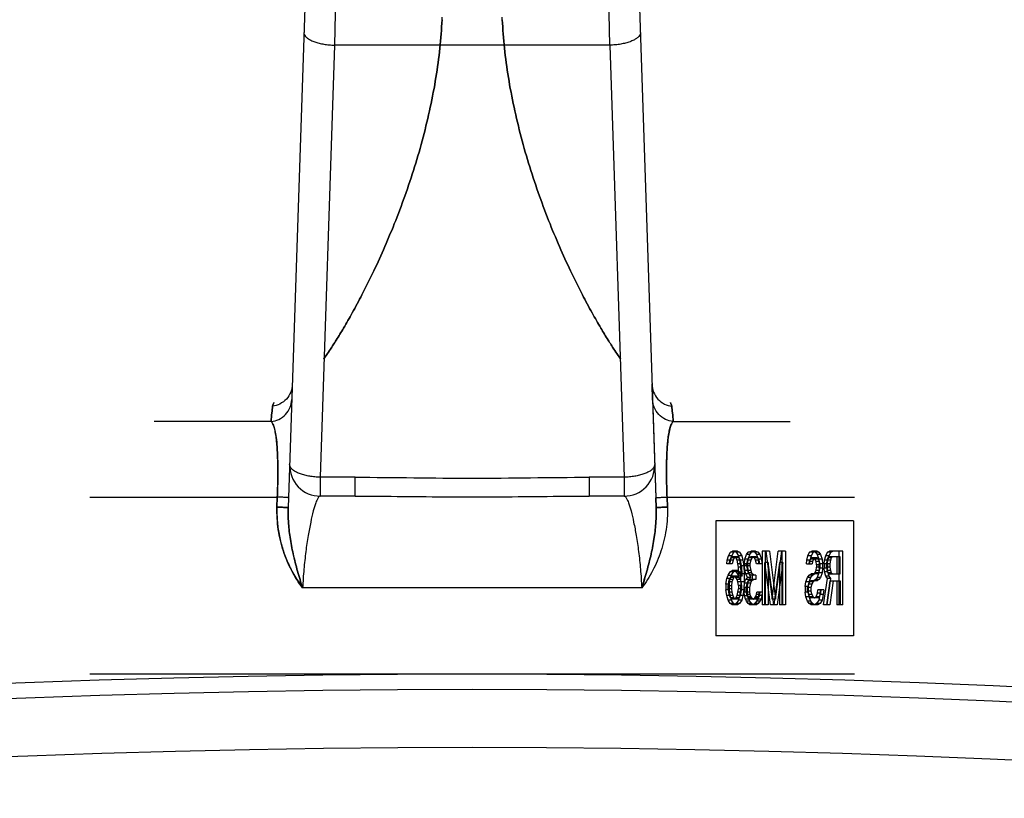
# Model space of a CAD drawing. Header units: millimetres. Extents: x 0 to 420, y 0 to 297.
# Tile 24 of 30: x 353.62 to 356.45, y 264.58 to 266.81. Entities that reach past the tile are written whole.
import ezdxf

# ---------------------------------------------------------------- set-up
doc = ezdxf.new("R2010")
doc.units = ezdxf.units.MM
doc.header["$LTSCALE"] = 23.1
doc.layers.get('0').update_dxf_attribs({"linetype": 'CONTINUOUS'})
doc.layers.add('001-M31079-X02', color=7, linetype='CONTINUOUS')
doc.layers.add('SURFACES', color=7, linetype='CONTINUOUS')

msp = doc.modelspace()

# ---------------------------------------------------------------- linework, layer by layer
at = {"color": 7, "linetype": 'Continuous'}
msp.add_circle((354.9241, 231.6692), 33.264, dxfattribs=at)
at = {"layer": '001-M31079-X02', "color": 7, "linetype": 'Continuous'}
for p, q in [((355.3455, 268.6746), (355.4532, 265.411)), ((355.443, 265.7222), (355.4415, 265.7657)), ((355.443, 265.7222), (355.4523, 265.4397)), ((355.4523, 265.4397), (355.4532, 265.411)), ((355.4532, 265.411), (355.4523, 265.4397)), ((355.4523, 265.4397), (355.4532, 265.4108))]:
    msp.add_line(p, q, dxfattribs=at)
at = {"layer": '001-M31079-X02', "color": 9, "linetype": 'Continuous'}
for p, q in [((354.5024, 268.6646), (354.395, 265.411)), ((354.5314, 266.9094), (354.5281, 266.741)), ((355.3202, 266.741), (355.3168, 266.9094)), ((354.5281, 266.741), (354.4871, 265.4988)), ((355.3202, 266.741), (354.5281, 266.741)), ((355.3202, 266.741), (355.3612, 265.4988)), ((354.407, 265.7657), (354.4067, 265.7657)), ((354.408, 265.7653), (354.4078, 265.7654)), ((355.4405, 265.7654), (355.4409, 265.7654)), ((355.4413, 265.7655), (355.4415, 265.7657)), ((354.3459, 265.6592), (354.0097, 265.6592)), ((355.5024, 265.6592), (355.8385, 265.6592)), ((354.4871, 265.4988), (354.4871, 265.4445)), ((354.5879, 265.4988), (354.4871, 265.4988)), ((354.5879, 265.4445), (354.5879, 265.4988)), ((355.2603, 265.4988), (355.2603, 265.4445)), ((355.3612, 265.4988), (355.2603, 265.4988)), ((355.3612, 265.4988), (355.3612, 265.4445)), ((353.8241, 265.4419), (354.3636, 265.4419)), ((354.5879, 265.4445), (354.4871, 265.4445)), ((355.3612, 265.4445), (355.2603, 265.4445)), ((355.4846, 265.4419), (356.0241, 265.4419)), ((355.4118, 265.1805), (354.4364, 265.1805))]:
    msp.add_line(p, q, dxfattribs=at)
at = {"layer": '001-M31079-X02', "color": 6, "linetype": 'Continuous'}
for p, q in [((354.8374, 266.8143), (354.8377, 266.8216)), ((355.0108, 266.8143), (355.0105, 266.8216)), ((354.3627, 265.4131), (354.3636, 265.4419)), ((354.3636, 265.4419), (354.3627, 265.4131)), ((355.4855, 265.4131), (355.4846, 265.4419)), ((355.4846, 265.4419), (355.4855, 265.4131)), ((355.6251, 265.3732), (355.6251, 265.0432)), ((356.0206, 265.3732), (355.6251, 265.3732)), ((356.0206, 265.3732), (356.0206, 265.0432)), ((355.6613, 265.2732), (355.6672, 265.283)), ((355.6672, 265.283), (355.6731, 265.2863)), ((355.6769, 265.283), (355.6672, 265.283)), ((355.671, 265.2732), (355.6769, 265.283)), ((355.6876, 265.2863), (355.6731, 265.2863)), ((355.6769, 265.283), (355.6829, 265.2863)), ((355.6779, 265.2863), (355.6838, 265.283)), ((355.6838, 265.283), (355.6897, 265.2732)), ((355.6935, 265.283), (355.6838, 265.283)), ((355.6876, 265.2863), (355.6935, 265.283)), ((355.6935, 265.283), (355.6995, 265.2732)), ((355.7087, 265.2634), (355.7134, 265.2765)), ((355.7134, 265.2765), (355.7181, 265.283)), ((355.7232, 265.2765), (355.7134, 265.2765)), ((355.7181, 265.283), (355.7264, 265.2863)), ((355.7279, 265.283), (355.7181, 265.283)), ((355.7184, 265.2634), (355.7232, 265.2765)), ((355.7232, 265.2765), (355.7279, 265.283)), ((355.7386, 265.2863), (355.7264, 265.2863)), ((355.7279, 265.283), (355.7362, 265.2863)), ((355.7288, 265.2863), (355.7371, 265.283)), ((355.7371, 265.283), (355.7418, 265.2765)), ((355.7469, 265.283), (355.7371, 265.283)), ((355.7386, 265.2863), (355.7469, 265.283)), ((355.7418, 265.2765), (355.7466, 265.2634)), ((355.7516, 265.2765), (355.7418, 265.2765)), ((355.7469, 265.283), (355.7516, 265.2765)), ((355.7516, 265.2765), (355.7563, 265.2634)), ((355.7584, 265.2863), (355.7584, 265.1323)), ((355.7789, 265.2863), (355.7584, 265.2863)), ((355.7682, 265.1323), (355.7682, 265.2863)), ((355.7691, 265.2863), (355.7869, 265.1487)), ((355.7789, 265.2863), (355.7966, 265.1487)), ((355.7869, 265.1487), (355.8047, 265.2863)), ((355.7966, 265.1487), (355.8144, 265.2863)), ((355.8251, 265.2863), (355.8047, 265.2863)), ((355.8153, 265.1323), (355.8153, 265.2863)), ((355.8251, 265.2863), (355.8251, 265.1323)), ((355.89, 265.2732), (355.8947, 265.283)), ((355.8947, 265.283), (355.9007, 265.2863)), ((355.9045, 265.283), (355.8947, 265.283)), ((355.8998, 265.2732), (355.9045, 265.283)), ((355.9163, 265.2863), (355.9007, 265.2863)), ((355.9045, 265.283), (355.9104, 265.2863)), ((355.9066, 265.2863), (355.9113, 265.283)), ((355.9113, 265.283), (355.9161, 265.2765)), ((355.9211, 265.283), (355.9113, 265.283)), ((355.9161, 265.2765), (355.9208, 265.2634)), ((355.9258, 265.2765), (355.9161, 265.2765)), ((355.9163, 265.2863), (355.9211, 265.283)), ((355.9211, 265.283), (355.9258, 265.2765)), ((355.9258, 265.2765), (355.9306, 265.2634)), ((355.941, 265.2732), (355.9457, 265.283)), ((355.9457, 265.283), (355.9516, 265.2863)), ((355.9555, 265.283), (355.9457, 265.283)), ((355.9507, 265.2732), (355.9555, 265.283)), ((355.9898, 265.2863), (355.9516, 265.2863)), ((355.9555, 265.283), (355.9614, 265.2863)), ((355.9801, 265.1323), (355.9801, 265.2863)), ((355.9898, 265.1323), (355.9898, 265.2863)), ((355.6565, 265.2502), (355.6577, 265.2601)), ((355.6722, 265.2502), (355.6565, 265.2502)), ((355.6577, 265.2601), (355.6613, 265.2732)), ((355.6746, 265.2601), (355.6577, 265.2601)), ((355.671, 265.2732), (355.6613, 265.2732)), ((355.6648, 265.2601), (355.6624, 265.2502)), ((355.6684, 265.2666), (355.6648, 265.2601)), ((355.6663, 265.2502), (355.6675, 265.2601)), ((355.6675, 265.2601), (355.671, 265.2732)), ((355.6719, 265.2699), (355.6684, 265.2666)), ((355.6781, 265.2666), (355.6684, 265.2666)), ((355.6888, 265.2699), (355.6719, 265.2699)), ((355.6746, 265.2601), (355.6722, 265.2502)), ((355.6781, 265.2666), (355.6746, 265.2601)), ((355.6817, 265.2699), (355.6781, 265.2666)), ((355.6826, 265.2666), (355.679, 265.2699)), ((355.6861, 265.2601), (355.6826, 265.2666)), ((355.6923, 265.2666), (355.6826, 265.2666)), ((355.6885, 265.2502), (355.6861, 265.2601)), ((355.703, 265.2601), (355.6861, 265.2601)), ((355.6897, 265.2404), (355.6885, 265.2502)), ((355.6983, 265.2502), (355.6885, 265.2502)), ((355.6923, 265.2666), (355.6888, 265.2699)), ((355.6897, 265.2732), (355.6933, 265.2601)), ((355.6995, 265.2732), (355.6897, 265.2732)), ((355.6959, 265.2601), (355.6923, 265.2666)), ((355.6933, 265.2601), (355.6956, 265.2437)), ((355.6983, 265.2502), (355.6959, 265.2601)), ((355.6995, 265.2404), (355.6983, 265.2502)), ((355.6995, 265.2732), (355.703, 265.2601)), ((355.703, 265.2601), (355.7054, 265.2437)), ((355.7075, 265.2502), (355.7087, 265.2634)), ((355.7075, 265.2502), (355.7075, 265.2437)), ((355.7232, 265.2502), (355.7075, 265.2502)), ((355.7184, 265.2634), (355.7087, 265.2634)), ((355.7158, 265.2601), (355.7134, 265.2502)), ((355.7134, 265.2437), (355.7134, 265.2502)), ((355.7193, 265.2666), (355.7158, 265.2601)), ((355.7255, 265.2601), (355.7158, 265.2601)), ((355.7172, 265.2502), (355.7184, 265.2634)), ((355.7172, 265.2437), (355.7172, 265.2502)), ((355.7253, 265.2699), (355.7193, 265.2666)), ((355.7291, 265.2666), (355.7193, 265.2666)), ((355.7255, 265.2601), (355.7232, 265.2502)), ((355.7232, 265.2502), (355.7232, 265.2437)), ((355.7398, 265.2699), (355.7253, 265.2699)), ((355.7291, 265.2666), (355.7255, 265.2601)), ((355.735, 265.2699), (355.7291, 265.2666)), ((355.7359, 265.2666), (355.73, 265.2699)), ((355.7395, 265.2601), (355.7359, 265.2666)), ((355.7457, 265.2666), (355.7359, 265.2666)), ((355.7418, 265.2502), (355.7395, 265.2601)), ((355.7492, 265.2601), (355.7395, 265.2601)), ((355.7457, 265.2666), (355.7398, 265.2699)), ((355.7575, 265.2502), (355.7418, 265.2502)), ((355.7492, 265.2601), (355.7457, 265.2666)), ((355.7466, 265.2634), (355.7478, 265.2502)), ((355.7563, 265.2634), (355.7466, 265.2634)), ((355.7516, 265.2502), (355.7492, 265.2601)), ((355.7563, 265.2634), (355.7575, 265.2502)), ((355.7656, 265.1323), (355.7656, 265.2535)), ((355.7821, 265.1323), (355.7656, 265.2535)), ((355.7753, 265.2535), (355.7656, 265.2535)), ((355.7753, 265.2535), (355.7753, 265.1323)), ((355.7919, 265.1323), (355.7753, 265.2535)), ((355.8082, 265.2535), (355.7916, 265.1323)), ((355.818, 265.2535), (355.8014, 265.1323)), ((355.8082, 265.2535), (355.8082, 265.1323)), ((355.818, 265.2535), (355.8082, 265.2535)), ((355.818, 265.1323), (355.818, 265.2535)), ((355.8853, 265.2502), (355.8864, 265.2601)), ((355.8853, 265.2502), (355.9021, 265.2502)), ((355.8864, 265.2601), (355.89, 265.2732)), ((355.8962, 265.2601), (355.8864, 265.2601)), ((355.8998, 265.2732), (355.89, 265.2732)), ((355.8935, 265.2568), (355.8924, 265.2502)), ((355.8959, 265.2634), (355.8935, 265.2568)), ((355.9033, 265.2568), (355.8935, 265.2568)), ((355.895, 265.2502), (355.8962, 265.2601)), ((355.8995, 265.2666), (355.8959, 265.2634)), ((355.9057, 265.2634), (355.8959, 265.2634)), ((355.8962, 265.2601), (355.8998, 265.2732)), ((355.9163, 265.2666), (355.8995, 265.2666)), ((355.9033, 265.2568), (355.9021, 265.2502)), ((355.9057, 265.2634), (355.9033, 265.2568)), ((355.9092, 265.2666), (355.9057, 265.2634)), ((355.9101, 265.2634), (355.9066, 265.2666)), ((355.9137, 265.2568), (355.9101, 265.2634)), ((355.9199, 265.2634), (355.9101, 265.2634)), ((355.9149, 265.247), (355.9137, 265.2568)), ((355.9235, 265.2568), (355.9137, 265.2568)), ((355.9149, 265.247), (355.9149, 265.2404)), ((355.9246, 265.247), (355.9149, 265.247)), ((355.9199, 265.2634), (355.9163, 265.2666)), ((355.9235, 265.2568), (355.9199, 265.2634)), ((355.9208, 265.2634), (355.922, 265.2502)), ((355.9306, 265.2634), (355.9208, 265.2634)), ((355.922, 265.2371), (355.922, 265.2502)), ((355.9318, 265.2502), (355.922, 265.2502)), ((355.9246, 265.247), (355.9235, 265.2568)), ((355.9246, 265.2404), (355.9246, 265.247)), ((355.9306, 265.2634), (355.9318, 265.2502)), ((355.9318, 265.2502), (355.9318, 265.2371)), ((355.9362, 265.2502), (355.9374, 265.2601)), ((355.9362, 265.2502), (355.9362, 265.2371)), ((355.9531, 265.2502), (355.9362, 265.2502)), ((355.9374, 265.2601), (355.941, 265.2732)), ((355.9543, 265.2601), (355.9374, 265.2601)), ((355.9507, 265.2732), (355.941, 265.2732)), ((355.9445, 265.2601), (355.9433, 265.2502)), ((355.9433, 265.2404), (355.9433, 265.2502)), ((355.9469, 265.2666), (355.9445, 265.2601)), ((355.946, 265.2502), (355.9472, 265.2601)), ((355.946, 265.2502), (355.946, 265.2371)), ((355.9504, 265.2699), (355.9469, 265.2666)), ((355.9566, 265.2666), (355.9469, 265.2666)), ((355.9472, 265.2601), (355.9507, 265.2732)), ((355.9827, 265.2699), (355.9504, 265.2699)), ((355.9543, 265.2601), (355.9531, 265.2502)), ((355.9531, 265.2502), (355.9531, 265.2404)), ((355.9566, 265.2666), (355.9543, 265.2601)), ((355.9602, 265.2699), (355.9566, 265.2666)), ((355.973, 265.2699), (355.973, 265.2208)), ((355.9827, 265.2208), (355.9827, 265.2699)), ((355.6601, 265.2175), (355.666, 265.2273)), ((355.666, 265.2273), (355.6719, 265.2306)), ((355.6758, 265.2273), (355.666, 265.2273)), ((355.6698, 265.2175), (355.6758, 265.2273)), ((355.6876, 265.2306), (355.6719, 265.2306)), ((355.6758, 265.2273), (355.6817, 265.2306)), ((355.6779, 265.2306), (355.6838, 265.2273)), ((355.6838, 265.2273), (355.6909, 265.2142)), ((355.6935, 265.2273), (355.6838, 265.2273)), ((355.6876, 265.2306), (355.6935, 265.2273)), ((355.6909, 265.2208), (355.6897, 265.2404)), ((355.6995, 265.2404), (355.6897, 265.2404)), ((355.6909, 265.2208), (355.6909, 265.2142)), ((355.7066, 265.2208), (355.6909, 265.2208)), ((355.6935, 265.2273), (355.7006, 265.2142)), ((355.6956, 265.2437), (355.6968, 265.2208)), ((355.7054, 265.2437), (355.6956, 265.2437)), ((355.6968, 265.1978), (355.6968, 265.2208)), ((355.7006, 265.2208), (355.6995, 265.2404)), ((355.7006, 265.2142), (355.7006, 265.2208)), ((355.7054, 265.2437), (355.7066, 265.2208)), ((355.7066, 265.2208), (355.7066, 265.1978)), ((355.7087, 265.2306), (355.7075, 265.2437)), ((355.7232, 265.2437), (355.7075, 265.2437)), ((355.711, 265.2208), (355.7087, 265.2306)), ((355.7255, 265.2306), (355.7087, 265.2306)), ((355.7158, 265.2109), (355.711, 265.2208)), ((355.7208, 265.2208), (355.711, 265.2208)), ((355.7134, 265.2437), (355.7158, 265.2306)), ((355.7158, 265.2306), (355.7181, 265.224)), ((355.7184, 265.2306), (355.7172, 265.2437)), ((355.7181, 265.224), (355.7253, 265.2175)), ((355.7279, 265.224), (355.7181, 265.224)), ((355.7208, 265.2208), (355.7184, 265.2306)), ((355.7255, 265.2109), (355.7208, 265.2208)), ((355.7232, 265.2437), (355.7255, 265.2306)), ((355.7255, 265.2306), (355.7279, 265.224)), ((355.7279, 265.224), (355.735, 265.2175)), ((355.8935, 265.2175), (355.8995, 265.2208)), ((355.9163, 265.2208), (355.8995, 265.2208)), ((355.9033, 265.2175), (355.9092, 265.2208)), ((355.9066, 265.2208), (355.9101, 265.224)), ((355.9101, 265.224), (355.9137, 265.2306)), ((355.9199, 265.224), (355.9101, 265.224)), ((355.9137, 265.2306), (355.9149, 265.2404)), ((355.9235, 265.2306), (355.9137, 265.2306)), ((355.9246, 265.2404), (355.9149, 265.2404)), ((355.9208, 265.224), (355.9161, 265.2109)), ((355.9163, 265.2208), (355.9199, 265.224)), ((355.9199, 265.224), (355.9235, 265.2306)), ((355.922, 265.2371), (355.9208, 265.224)), ((355.9306, 265.224), (355.9208, 265.224)), ((355.9318, 265.2371), (355.922, 265.2371)), ((355.9235, 265.2306), (355.9246, 265.2404)), ((355.9306, 265.224), (355.9258, 265.2109)), ((355.9318, 265.2371), (355.9306, 265.224)), ((355.9374, 265.2273), (355.9362, 265.2371)), ((355.946, 265.2371), (355.9362, 265.2371)), ((355.941, 265.2142), (355.9374, 265.2273)), ((355.9472, 265.2273), (355.9374, 265.2273)), ((355.9433, 265.2404), (355.9445, 265.2306)), ((355.9531, 265.2404), (355.9433, 265.2404)), ((355.9445, 265.2306), (355.9469, 265.224)), ((355.9543, 265.2306), (355.9445, 265.2306)), ((355.9472, 265.2273), (355.946, 265.2371)), ((355.9469, 265.224), (355.9504, 265.2208)), ((355.9566, 265.224), (355.9469, 265.224)), ((355.9507, 265.2142), (355.9472, 265.2273)), ((355.9504, 265.2208), (355.9827, 265.2208)), ((355.9531, 265.2404), (355.9543, 265.2306)), ((355.9543, 265.2306), (355.9566, 265.224)), ((355.9566, 265.224), (355.9602, 265.2208)), ((355.6541, 265.1913), (355.6565, 265.2077)), ((355.6541, 265.1913), (355.6541, 265.1749)), ((355.6639, 265.1913), (355.6541, 265.1913)), ((355.6565, 265.2077), (355.6601, 265.2175)), ((355.6663, 265.2077), (355.6565, 265.2077)), ((355.6601, 265.2175), (355.6698, 265.2175)), ((355.6613, 265.1978), (355.6601, 265.188)), ((355.6636, 265.2044), (355.6613, 265.1978)), ((355.671, 265.1978), (355.6613, 265.1978)), ((355.6672, 265.2109), (355.6636, 265.2044)), ((355.6734, 265.2044), (355.6636, 265.2044)), ((355.6639, 265.1913), (355.6663, 265.2077)), ((355.6639, 265.1749), (355.6639, 265.1913)), ((355.6663, 265.2077), (355.6698, 265.2175)), ((355.6707, 265.2142), (355.6672, 265.2109)), ((355.6769, 265.2109), (355.6672, 265.2109)), ((355.671, 265.1978), (355.6698, 265.188)), ((355.6888, 265.2142), (355.6707, 265.2142)), ((355.6734, 265.2044), (355.671, 265.1978)), ((355.6769, 265.2109), (355.6734, 265.2044)), ((355.6805, 265.2142), (355.6769, 265.2109)), ((355.6826, 265.2109), (355.679, 265.2142)), ((355.6861, 265.2044), (355.6826, 265.2109)), ((355.6923, 265.2109), (355.6826, 265.2109)), ((355.6885, 265.1978), (355.6861, 265.2044)), ((355.6959, 265.2044), (355.6861, 265.2044)), ((355.6897, 265.188), (355.6885, 265.1978)), ((355.7066, 265.1978), (355.6885, 265.1978)), ((355.6923, 265.2109), (355.6888, 265.2142)), ((355.7006, 265.2142), (355.6909, 265.2142)), ((355.6959, 265.2044), (355.6923, 265.2109)), ((355.6968, 265.1978), (355.6956, 265.1749)), ((355.6983, 265.1978), (355.6959, 265.2044)), ((355.6995, 265.188), (355.6983, 265.1978)), ((355.7066, 265.1978), (355.7054, 265.1749)), ((355.7063, 265.1814), (355.7075, 265.1945)), ((355.7075, 265.1945), (355.7099, 265.2044)), ((355.7243, 265.1945), (355.7075, 265.1945)), ((355.7099, 265.2044), (355.7158, 265.2109)), ((355.7196, 265.2044), (355.7099, 265.2044)), ((355.7146, 265.1945), (355.7122, 265.1814)), ((355.7181, 265.2011), (355.7146, 265.1945)), ((355.7255, 265.2109), (355.7158, 265.2109)), ((355.7161, 265.1814), (355.7172, 265.1945)), ((355.7172, 265.1945), (355.7196, 265.2044)), ((355.7253, 265.2044), (355.7181, 265.2011)), ((355.7279, 265.2011), (355.7181, 265.2011)), ((355.7196, 265.2044), (355.7255, 265.2109)), ((355.7243, 265.1945), (355.722, 265.1814)), ((355.7279, 265.2011), (355.7243, 265.1945)), ((355.7398, 265.2175), (355.7253, 265.2175)), ((355.7398, 265.2044), (355.7253, 265.2044)), ((355.735, 265.2044), (355.7279, 265.2011)), ((355.73, 265.2044), (355.73, 265.2175)), ((355.7398, 265.2175), (355.7398, 265.2044)), ((355.8817, 265.1847), (355.8841, 265.1978)), ((355.8841, 265.1978), (355.8888, 265.2109)), ((355.8938, 265.1978), (355.8841, 265.1978)), ((355.8888, 265.2109), (355.8935, 265.2175)), ((355.8986, 265.2109), (355.8888, 265.2109)), ((355.8912, 265.1913), (355.8888, 265.1814)), ((355.8947, 265.1978), (355.8912, 265.1913)), ((355.9009, 265.1913), (355.8912, 265.1913)), ((355.8915, 265.1847), (355.8938, 265.1978)), ((355.9033, 265.2175), (355.8935, 265.2175)), ((355.8938, 265.1978), (355.8986, 265.2109)), ((355.8995, 265.2011), (355.8947, 265.1978)), ((355.9045, 265.1978), (355.8947, 265.1978)), ((355.8986, 265.2109), (355.9033, 265.2175)), ((355.9009, 265.1913), (355.8986, 265.1814)), ((355.9163, 265.2011), (355.8995, 265.2011)), ((355.9045, 265.1978), (355.9009, 265.1913)), ((355.9092, 265.2011), (355.9045, 265.1978)), ((355.9113, 265.2044), (355.9066, 265.2011)), ((355.9161, 265.2109), (355.9113, 265.2044)), ((355.9211, 265.2044), (355.9113, 265.2044)), ((355.9258, 265.2109), (355.9161, 265.2109)), ((355.9211, 265.2044), (355.9163, 265.2011)), ((355.9258, 265.2109), (355.9211, 265.2044)), ((355.935, 265.1323), (355.9457, 265.2077)), ((355.9457, 265.2077), (355.941, 265.2142)), ((355.9507, 265.2142), (355.941, 265.2142)), ((355.9528, 265.2011), (355.9433, 265.1323)), ((355.9448, 265.1323), (355.9555, 265.2077)), ((355.9555, 265.2077), (355.9457, 265.2077)), ((355.9555, 265.2077), (355.9507, 265.2142)), ((355.9528, 265.2011), (355.9827, 265.2011)), ((355.9626, 265.2011), (355.9531, 265.1323)), ((355.973, 265.2011), (355.973, 265.1323)), ((355.9827, 265.2011), (355.9827, 265.1323)), ((355.6565, 265.1585), (355.6541, 265.1749)), ((355.6639, 265.1749), (355.6541, 265.1749)), ((355.6601, 265.1782), (355.6601, 265.188)), ((355.6601, 265.188), (355.6698, 265.188)), ((355.6601, 265.1782), (355.6613, 265.1683)), ((355.6698, 265.1782), (355.6601, 265.1782)), ((355.6613, 265.1683), (355.6636, 265.1585)), ((355.671, 265.1683), (355.6613, 265.1683)), ((355.6663, 265.1585), (355.6639, 265.1749)), ((355.6698, 265.188), (355.6698, 265.1782)), ((355.6698, 265.1782), (355.671, 265.1683)), ((355.671, 265.1683), (355.6734, 265.1585)), ((355.6861, 265.1585), (355.6885, 265.1683)), ((355.6885, 265.1683), (355.6897, 265.1782)), ((355.6983, 265.1683), (355.6885, 265.1683)), ((355.6897, 265.188), (355.6897, 265.1782)), ((355.6995, 265.188), (355.6897, 265.188)), ((355.6995, 265.1782), (355.6897, 265.1782)), ((355.6956, 265.1749), (355.6933, 265.1585)), ((355.7054, 265.1749), (355.6956, 265.1749)), ((355.6959, 265.1585), (355.6983, 265.1683)), ((355.6983, 265.1683), (355.6995, 265.1782)), ((355.6995, 265.1782), (355.6995, 265.188)), ((355.7054, 265.1749), (355.703, 265.1585)), ((355.7063, 265.1814), (355.7063, 265.1683)), ((355.722, 265.1814), (355.7063, 265.1814)), ((355.7075, 265.1585), (355.7063, 265.1683)), ((355.722, 265.1683), (355.7063, 265.1683)), ((355.7122, 265.1683), (355.7122, 265.1814)), ((355.7122, 265.1683), (355.7134, 265.1618)), ((355.7161, 265.1683), (355.7161, 265.1814)), ((355.7172, 265.1585), (355.7161, 265.1683)), ((355.722, 265.1814), (355.722, 265.1683)), ((355.722, 265.1683), (355.7232, 265.1618)), ((355.7418, 265.1618), (355.743, 265.1683)), ((355.7587, 265.1683), (355.743, 265.1683)), ((355.749, 265.1683), (355.7478, 265.1585)), ((355.7516, 265.1618), (355.7528, 265.1683)), ((355.7587, 265.1683), (355.7575, 265.1585)), ((355.8817, 265.1847), (355.8817, 265.1683)), ((355.8915, 265.1847), (355.8817, 265.1847)), ((355.8841, 265.1552), (355.8817, 265.1683)), ((355.8915, 265.1683), (355.8817, 265.1683)), ((355.8888, 265.1716), (355.8888, 265.1814)), ((355.8986, 265.1814), (355.8888, 265.1814)), ((355.8888, 265.1716), (355.8912, 265.1618)), ((355.8986, 265.1716), (355.8888, 265.1716)), ((355.8915, 265.1683), (355.8915, 265.1847)), ((355.8938, 265.1552), (355.8915, 265.1683)), ((355.8986, 265.1814), (355.8986, 265.1716)), ((355.8986, 265.1716), (355.9009, 265.1618)), ((355.9137, 265.1552), (355.9173, 265.1651)), ((355.9173, 265.1651), (355.9184, 265.1749)), ((355.927, 265.1651), (355.9173, 265.1651)), ((355.9353, 265.1749), (355.9184, 265.1749)), ((355.9235, 265.1552), (355.927, 265.1651)), ((355.9255, 265.1749), (355.9244, 265.1618)), ((355.927, 265.1651), (355.9282, 265.1749)), ((355.9353, 265.1749), (355.9341, 265.1618)), ((355.6601, 265.1454), (355.6565, 265.1585)), ((355.6734, 265.1585), (355.6565, 265.1585)), ((355.666, 265.1356), (355.6601, 265.1454)), ((355.6698, 265.1454), (355.6601, 265.1454)), ((355.6636, 265.1585), (355.6672, 265.152)), ((355.6719, 265.1323), (355.666, 265.1356)), ((355.6758, 265.1356), (355.666, 265.1356)), ((355.6698, 265.1454), (355.6663, 265.1585)), ((355.6672, 265.152), (355.6707, 265.1487)), ((355.6769, 265.152), (355.6672, 265.152)), ((355.6758, 265.1356), (355.6698, 265.1454)), ((355.6888, 265.1487), (355.6707, 265.1487)), ((355.6734, 265.1585), (355.6769, 265.152)), ((355.6817, 265.1323), (355.6758, 265.1356)), ((355.6769, 265.152), (355.6805, 265.1487)), ((355.6838, 265.1356), (355.6779, 265.1323)), ((355.679, 265.1487), (355.6826, 265.152)), ((355.6826, 265.152), (355.6861, 265.1585)), ((355.6923, 265.152), (355.6826, 265.152)), ((355.6897, 265.1454), (355.6838, 265.1356)), ((355.6935, 265.1356), (355.6838, 265.1356)), ((355.703, 265.1585), (355.6861, 265.1585)), ((355.6935, 265.1356), (355.6876, 265.1323)), ((355.6888, 265.1487), (355.6923, 265.152)), ((355.6933, 265.1585), (355.6897, 265.1454)), ((355.6995, 265.1454), (355.6897, 265.1454)), ((355.6923, 265.152), (355.6959, 265.1585)), ((355.6995, 265.1454), (355.6935, 265.1356)), ((355.703, 265.1585), (355.6995, 265.1454)), ((355.7099, 265.1487), (355.7075, 265.1585)), ((355.7075, 265.1585), (355.7172, 265.1585)), ((355.7134, 265.1421), (355.7099, 265.1487)), ((355.7196, 265.1487), (355.7099, 265.1487)), ((355.7134, 265.1618), (355.7158, 265.1552)), ((355.7232, 265.1618), (355.7134, 265.1618)), ((355.7181, 265.1356), (355.7134, 265.1421)), ((355.7232, 265.1421), (355.7134, 265.1421)), ((355.7158, 265.1552), (355.7181, 265.152)), ((355.7255, 265.1552), (355.7158, 265.1552)), ((355.7196, 265.1487), (355.7172, 265.1585)), ((355.7181, 265.152), (355.7241, 265.1487)), ((355.7279, 265.152), (355.7181, 265.152)), ((355.7229, 265.1323), (355.7181, 265.1356)), ((355.7279, 265.1356), (355.7181, 265.1356)), ((355.7232, 265.1421), (355.7196, 265.1487)), ((355.7232, 265.1618), (355.7255, 265.1552)), ((355.7279, 265.1356), (355.7232, 265.1421)), ((355.7409, 265.1487), (355.7241, 265.1487)), ((355.7255, 265.1552), (355.7279, 265.152)), ((355.7279, 265.152), (355.7338, 265.1487)), ((355.7326, 265.1323), (355.7279, 265.1356)), ((355.7312, 265.1487), (355.7371, 265.152)), ((355.7371, 265.1356), (355.7324, 265.1323)), ((355.7371, 265.152), (355.7395, 265.1552)), ((355.7469, 265.152), (355.7371, 265.152)), ((355.7418, 265.1421), (355.7371, 265.1356)), ((355.7469, 265.1356), (355.7371, 265.1356)), ((355.7395, 265.1552), (355.7418, 265.1618)), ((355.7492, 265.1552), (355.7395, 265.1552)), ((355.7409, 265.1487), (355.7469, 265.152)), ((355.7516, 265.1618), (355.7418, 265.1618)), ((355.7454, 265.1487), (355.7418, 265.1421)), ((355.7516, 265.1421), (355.7418, 265.1421)), ((355.7469, 265.1356), (355.7421, 265.1323)), ((355.7478, 265.1585), (355.7454, 265.1487)), ((355.7552, 265.1487), (355.7454, 265.1487)), ((355.7469, 265.152), (355.7492, 265.1552)), ((355.7516, 265.1421), (355.7469, 265.1356)), ((355.7575, 265.1585), (355.7478, 265.1585)), ((355.7492, 265.1552), (355.7516, 265.1618)), ((355.7552, 265.1487), (355.7516, 265.1421)), ((355.7575, 265.1585), (355.7552, 265.1487)), ((355.7966, 265.1487), (355.7869, 265.1487)), ((355.8888, 265.1421), (355.8841, 265.1552)), ((355.8938, 265.1552), (355.8841, 265.1552)), ((355.8935, 265.1356), (355.8888, 265.1421)), ((355.8986, 265.1421), (355.8888, 265.1421)), ((355.8912, 265.1618), (355.8947, 265.1552)), ((355.9009, 265.1618), (355.8912, 265.1618)), ((355.8995, 265.1323), (355.8935, 265.1356)), ((355.9033, 265.1356), (355.8935, 265.1356)), ((355.8986, 265.1421), (355.8938, 265.1552)), ((355.8947, 265.1552), (355.8995, 265.152)), ((355.9045, 265.1552), (355.8947, 265.1552)), ((355.9033, 265.1356), (355.8986, 265.1421)), ((355.9187, 265.152), (355.8995, 265.152)), ((355.9009, 265.1618), (355.9045, 265.1552)), ((355.9092, 265.1323), (355.9033, 265.1356)), ((355.9045, 265.1552), (355.9092, 265.152)), ((355.909, 265.152), (355.9137, 265.1552)), ((355.9149, 265.1356), (355.909, 265.1323)), ((355.9235, 265.1552), (355.9137, 265.1552)), ((355.9208, 265.1454), (355.9149, 265.1356)), ((355.9246, 265.1356), (355.9149, 265.1356)), ((355.9187, 265.152), (355.9235, 265.1552)), ((355.9246, 265.1356), (355.9187, 265.1323)), ((355.9244, 265.1618), (355.9208, 265.1454)), ((355.9306, 265.1454), (355.9208, 265.1454)), ((355.9341, 265.1618), (355.9244, 265.1618)), ((355.9306, 265.1454), (355.9246, 265.1356)), ((355.9341, 265.1618), (355.9306, 265.1454)), ((355.6876, 265.1323), (355.6719, 265.1323)), ((355.7421, 265.1323), (355.7229, 265.1323)), ((355.7753, 265.1323), (355.7584, 265.1323)), ((355.8014, 265.1323), (355.7821, 265.1323)), ((355.8251, 265.1323), (355.8082, 265.1323)), ((355.9187, 265.1323), (355.8995, 265.1323)), ((355.9531, 265.1323), (355.935, 265.1323)), ((355.9898, 265.1323), (355.973, 265.1323)), ((356.0206, 265.0432), (355.6251, 265.0432)), ((353.8241, 264.9332), (356.0241, 264.9332))]:
    msp.add_line(p, q, dxfattribs=at)
at = {"layer": '001-M31079-X02', "color": 9, "linetype": 'Continuous'}
for points in [[(354.407, 265.7657), (354.4074, 265.7655), (354.4078, 265.7654)], [(355.4413, 265.7655), (355.4409, 265.7654), (355.4405, 265.7654), (355.4402, 265.7653)]]:
    msp.add_lwpolyline(points, dxfattribs=at)
for centre, start, end in [((354.4871, 265.5325), 178.1099, 270), ((355.3612, 265.5325), 270, 1.8901)]:
    msp.add_arc(centre, 0.088, start, end, dxfattribs=at)
for points, knots in [([(354.8374, 266.8143), (354.8361, 266.787), (354.8319, 266.7315), (354.8205, 266.6475), (354.8043, 266.5622), (354.7837, 266.4763), (354.7591, 266.3911), (354.7313, 266.308), (354.7012, 266.2285), (354.67, 266.1541), (354.6388, 266.0862), (354.6087, 266.0258), (354.5809, 265.9739), (354.5559, 265.9302), (354.5353, 265.8962), (354.5171, 265.8681), (354.5079, 265.8541), (354.4925, 265.8328), (354.5079, 265.8541), (354.5171, 265.8681), (354.5353, 265.8962), (354.5559, 265.9302), (354.5809, 265.9739), (354.6087, 266.0258), (354.6388, 266.0862), (354.67, 266.1541), (354.7012, 266.2285), (354.7313, 266.308), (354.7591, 266.3911), (354.7837, 266.4763), (354.8043, 266.5622), (354.8205, 266.6475), (354.8319, 266.7315), (354.8361, 266.787), (354.8374, 266.8143)], [0, 0, 0, 0, 0.039301, 0.079801, 0.121473, 0.163907, 0.206514, 0.248688, 0.28962, 0.328467, 0.36444, 0.396862, 0.425222, 0.449191, 0.468617, 0.483486, 0.493894, 0.5, 0.506106, 0.516514, 0.531383, 0.550809, 0.574779, 0.603138, 0.635561, 0.671534, 0.71038, 0.751313, 0.793487, 0.836094, 0.878527, 0.9202, 0.960699, 1, 1, 1, 1]), ([(354.8374, 266.8143), (354.8361, 266.787), (354.8319, 266.7315), (354.8205, 266.6475), (354.8043, 266.5622), (354.7837, 266.4763), (354.7591, 266.3911), (354.7313, 266.308), (354.7012, 266.2285), (354.67, 266.1541), (354.6388, 266.0862), (354.6087, 266.0258), (354.5809, 265.9739), (354.5559, 265.9302), (354.5353, 265.8962), (354.5171, 265.8681), (354.5079, 265.8541), (354.4925, 265.8328), (354.5079, 265.8541), (354.5171, 265.8681), (354.5353, 265.8962), (354.5559, 265.9302), (354.5809, 265.9739), (354.6087, 266.0258), (354.6388, 266.0862), (354.67, 266.1541), (354.7012, 266.2285), (354.7313, 266.308), (354.7591, 266.3911), (354.7837, 266.4763), (354.8043, 266.5622), (354.8205, 266.6475), (354.8319, 266.7315), (354.8361, 266.787), (354.8374, 266.8143)], [0, 0, 0, 0, 0.039301, 0.079801, 0.121473, 0.163907, 0.206514, 0.248688, 0.28962, 0.328467, 0.36444, 0.396862, 0.425222, 0.449191, 0.468617, 0.483486, 0.493894, 0.5, 0.506106, 0.516514, 0.531383, 0.550809, 0.574779, 0.603138, 0.635561, 0.671534, 0.71038, 0.751313, 0.793487, 0.836094, 0.878527, 0.9202, 0.960699, 1, 1, 1, 1]), ([(355.0108, 266.8143), (355.0121, 266.7869), (355.0164, 266.7315), (355.0277, 266.6475), (355.0439, 266.5622), (355.0645, 266.4763), (355.0891, 266.3911), (355.1169, 266.308), (355.147, 266.2285), (355.1782, 266.1541), (355.2095, 266.0862), (355.2396, 266.0259), (355.2674, 265.9739), (355.2924, 265.9302), (355.3129, 265.8962), (355.3311, 265.8682), (355.3404, 265.8541), (355.3557, 265.8328), (355.3404, 265.8541), (355.3311, 265.8682), (355.3129, 265.8962), (355.2924, 265.9302), (355.2674, 265.9739), (355.2396, 266.0259), (355.2095, 266.0862), (355.1782, 266.1541), (355.147, 266.2285), (355.1169, 266.308), (355.0891, 266.3911), (355.0645, 266.4763), (355.0439, 266.5622), (355.0277, 266.6475), (355.0164, 266.7315), (355.0121, 266.7869), (355.0108, 266.8143)], [0, 0, 0, 0, 0.039312, 0.079811, 0.121482, 0.163914, 0.206516, 0.248687, 0.289616, 0.32846, 0.364432, 0.396853, 0.425213, 0.449184, 0.468611, 0.483481, 0.493892, 0.5, 0.506108, 0.516519, 0.531389, 0.550816, 0.574787, 0.603147, 0.635568, 0.67154, 0.710384, 0.751314, 0.793484, 0.836086, 0.878518, 0.920189, 0.960689, 1, 1, 1, 1]), ([(355.0108, 266.8143), (355.0121, 266.7869), (355.0164, 266.7315), (355.0277, 266.6475), (355.0439, 266.5622), (355.0645, 266.4763), (355.0891, 266.3911), (355.1169, 266.308), (355.147, 266.2285), (355.1782, 266.1541), (355.2095, 266.0862), (355.2396, 266.0259), (355.2674, 265.9739), (355.2924, 265.9302), (355.3129, 265.8962), (355.3311, 265.8682), (355.3404, 265.8541), (355.3557, 265.8328), (355.3404, 265.8541), (355.3311, 265.8682), (355.3129, 265.8962), (355.2924, 265.9302), (355.2674, 265.9739), (355.2396, 266.0259), (355.2095, 266.0862), (355.1782, 266.1541), (355.147, 266.2285), (355.1169, 266.308), (355.0891, 266.3911), (355.0645, 266.4763), (355.0439, 266.5622), (355.0277, 266.6475), (355.0164, 266.7315), (355.0121, 266.7869), (355.0108, 266.8143)], [0, 0, 0, 0, 0.039312, 0.079811, 0.121482, 0.163914, 0.206516, 0.248687, 0.289616, 0.32846, 0.364432, 0.396853, 0.425213, 0.449184, 0.468611, 0.483481, 0.493892, 0.5, 0.506108, 0.516519, 0.531389, 0.550816, 0.574787, 0.603147, 0.635568, 0.67154, 0.710384, 0.751314, 0.793484, 0.836086, 0.878518, 0.920189, 0.960689, 1, 1, 1, 1]), ([(354.4401, 266.7776), (354.44, 266.7756), (354.441, 266.7712), (354.4452, 266.7652), (354.4518, 266.7597), (354.4607, 266.7547), (354.4715, 266.7503), (354.4841, 266.7466), (354.498, 266.7437), (354.5128, 266.7418), (354.5229, 266.7411), (354.5281, 266.741)], [0, 0, 0, 0, 0.059646, 0.128613, 0.212316, 0.312477, 0.428507, 0.558425, 0.699352, 0.847821, 1, 1, 1, 1]), ([(355.4081, 266.7776), (355.4082, 266.7756), (355.4073, 266.7712), (355.4032, 266.7654), (355.3968, 266.76), (355.3883, 266.7551), (355.3777, 266.7506), (355.3652, 266.7468), (355.3511, 266.7438), (355.3359, 266.7418), (355.3254, 266.7411), (355.3202, 266.741)], [0, 0, 0, 0, 0.059231, 0.127322, 0.206944, 0.303792, 0.417242, 0.54737, 0.689771, 0.844037, 1, 1, 1, 1]), ([(354.4067, 265.7657), (354.4065, 265.7582), (354.4033, 265.7429), (354.3908, 265.7228), (354.3721, 265.7084), (354.3573, 265.7037), (354.35, 265.7027)], [0, 0, 0, 0, 0.243405, 0.501601, 0.758942, 1, 1, 1, 1]), ([(355.4415, 265.7657), (355.4418, 265.7582), (355.4449, 265.7429), (355.4574, 265.7228), (355.4761, 265.7084), (355.4909, 265.7037), (355.4982, 265.7027)], [0, 0, 0, 0, 0.243405, 0.501601, 0.758942, 1, 1, 1, 1]), ([(354.3459, 265.6592), (354.3534, 265.6599), (354.3689, 265.6642), (354.3886, 265.6785), (354.4017, 265.699), (354.405, 265.7146), (354.4053, 265.7222)], [0, 0, 0, 0, 0.242564, 0.501153, 0.75904, 1, 1, 1, 1]), ([(354.3459, 265.6592), (354.3465, 265.6674), (354.3477, 265.6819), (354.3492, 265.6963), (354.35, 265.7027)], [0, 0, 0, 0, 0.562316, 1, 1, 1, 1]), ([(354.35, 265.7027), (354.3492, 265.6963), (354.3477, 265.6819), (354.3465, 265.6674), (354.3459, 265.6592)], [0, 0, 0, 0, 0.437684, 1, 1, 1, 1]), ([(354.35, 265.7027), (354.3504, 265.7054), (354.3509, 265.708), (354.3546, 265.7153), (354.3509, 265.708), (354.3504, 265.7054), (354.35, 265.7027)], [0, 0, 0, 0, 0.359355, 0.500002, 0.640643, 1, 1, 1, 1]), ([(354.35, 265.7027), (354.3504, 265.7054), (354.3509, 265.708), (354.3546, 265.7153), (354.3509, 265.708), (354.3504, 265.7054), (354.35, 265.7027)], [0, 0, 0, 0, 0.359355, 0.500002, 0.640643, 1, 1, 1, 1]), ([(355.5024, 265.6592), (355.4948, 265.6599), (355.4793, 265.6642), (355.4596, 265.6785), (355.4465, 265.699), (355.4432, 265.7146), (355.443, 265.7222)], [0, 0, 0, 0, 0.242564, 0.501153, 0.75904, 1, 1, 1, 1]), ([(355.4982, 265.7027), (355.4979, 265.7054), (355.4974, 265.708), (355.4936, 265.7153), (355.4974, 265.708), (355.4979, 265.7054), (355.4982, 265.7027)], [0, 0, 0, 0, 0.359354, 0.500001, 0.640643, 1, 1, 1, 1]), ([(355.4982, 265.7027), (355.4979, 265.7054), (355.4974, 265.708), (355.4936, 265.7153), (355.4974, 265.708), (355.4979, 265.7054), (355.4982, 265.7027)], [0, 0, 0, 0, 0.359354, 0.500001, 0.640643, 1, 1, 1, 1]), ([(355.5024, 265.6592), (355.5018, 265.6674), (355.5005, 265.6819), (355.499, 265.6963), (355.4982, 265.7027)], [0, 0, 0, 0, 0.562316, 1, 1, 1, 1]), ([(355.4982, 265.7027), (355.499, 265.6963), (355.5005, 265.6819), (355.5018, 265.6674), (355.5024, 265.6592)], [0, 0, 0, 0, 0.437684, 1, 1, 1, 1]), ([(354.3459, 265.6592), (354.3482, 265.6571), (354.3522, 265.6502), (354.3565, 265.6365), (354.3601, 265.617), (354.3628, 265.5916), (354.3645, 265.5603), (354.3653, 265.524), (354.365, 265.4839), (354.3642, 265.4561), (354.3636, 265.4419)], [0, 0, 0, 0, 0.042449, 0.106151, 0.195249, 0.311518, 0.454584, 0.621436, 0.806081, 1, 1, 1, 1]), ([(354.3636, 265.4419), (354.364, 265.4504), (354.3646, 265.4675), (354.3651, 265.4929), (354.3652, 265.5177), (354.3649, 265.5418), (354.3642, 265.5648), (354.363, 265.5863), (354.3613, 265.6062), (354.3589, 265.6238), (354.3558, 265.6388), (354.352, 265.6507), (354.3481, 265.657), (354.3459, 265.6592)], [0, 0, 0, 0, 0.116503, 0.232188, 0.345428, 0.455036, 0.559841, 0.658476, 0.749364, 0.830765, 0.900742, 0.957428, 1, 1, 1, 1]), ([(355.5024, 265.6592), (355.5001, 265.6571), (355.496, 265.6502), (355.4917, 265.6365), (355.4882, 265.617), (355.4855, 265.5916), (355.4837, 265.5603), (355.483, 265.524), (355.4832, 265.4839), (355.484, 265.4561), (355.4846, 265.4419)], [0, 0, 0, 0, 0.042449, 0.106151, 0.195248, 0.311518, 0.454583, 0.621435, 0.806081, 1, 1, 1, 1]), ([(355.4846, 265.4419), (355.4843, 265.4504), (355.4837, 265.4675), (355.4832, 265.4929), (355.483, 265.5177), (355.4833, 265.5418), (355.484, 265.5648), (355.4852, 265.5863), (355.487, 265.6062), (355.4893, 265.6238), (355.4924, 265.6388), (355.4962, 265.6507), (355.5001, 265.657), (355.5024, 265.6592)], [0, 0, 0, 0, 0.116503, 0.232188, 0.345428, 0.455036, 0.559841, 0.658476, 0.749364, 0.830765, 0.900742, 0.957428, 1, 1, 1, 1]), ([(354.4871, 265.4988), (354.4819, 265.4989), (354.4718, 265.4996), (354.457, 265.5015), (354.4431, 265.5044), (354.4305, 265.508), (354.4197, 265.5125), (354.4108, 265.5175), (354.4042, 265.523), (354.4, 265.5289), (354.3991, 265.5334), (354.3991, 265.5354)], [0, 0, 0, 0, 0.151936, 0.300703, 0.441918, 0.571689, 0.687582, 0.787775, 0.871447, 0.940409, 1, 1, 1, 1]), ([(355.4491, 265.5354), (355.4492, 265.5334), (355.4483, 265.529), (355.4441, 265.523), (355.4374, 265.5175), (355.4286, 265.5125), (355.4177, 265.5081), (355.4052, 265.5044), (355.3913, 265.5015), (355.3765, 265.4996), (355.3663, 265.4989), (355.3612, 265.4988)], [0, 0, 0, 0, 0.058947, 0.127965, 0.212009, 0.312144, 0.428091, 0.558181, 0.699255, 0.847856, 1, 1, 1, 1]), ([(354.5879, 265.4988), (354.6441, 265.4988), (354.7561, 265.4972), (354.9241, 265.4956), (355.0921, 265.4972), (355.2042, 265.4988), (355.2603, 265.4988)], [0, 0, 0, 0, 0.250467, 0.5, 0.749533, 1, 1, 1, 1]), ([(354.396, 265.4397), (354.396, 265.4399), (354.3948, 265.4399), (354.3935, 265.4403), (354.3904, 265.4404), (354.3866, 265.4407), (354.3817, 265.441), (354.374, 265.4414), (354.3679, 265.4417), (354.3636, 265.4419)], [0, 0, 0, 0, 0.018484, 0.072188, 0.161239, 0.282898, 0.43333, 0.607005, 1, 1, 1, 1]), ([(354.4871, 265.4445), (354.4845, 265.4445), (354.4789, 265.4368), (354.4734, 265.4229), (354.4662, 265.3991), (354.459, 265.3678), (354.4517, 265.3288), (354.4451, 265.2836), (354.4397, 265.2334), (354.4373, 265.1984), (354.4364, 265.1805)], [0, 0, 0, 0, 0.028252, 0.086662, 0.176722, 0.296503, 0.443319, 0.613447, 0.801567, 1, 1, 1, 1]), ([(354.5879, 265.4445), (354.6338, 265.4445), (354.724, 265.4437), (354.8579, 265.4424), (354.9903, 265.4424), (355.1242, 265.4437), (355.2144, 265.4445), (355.2603, 265.4445)], [0, 0, 0, 0, 0.204623, 0.402589, 0.597404, 0.795364, 1, 1, 1, 1]), ([(355.3612, 265.4445), (355.3637, 265.4445), (355.3693, 265.4368), (355.3748, 265.4229), (355.3821, 265.3991), (355.3893, 265.3678), (355.3966, 265.3288), (355.4032, 265.2836), (355.4086, 265.2334), (355.4109, 265.1984), (355.4118, 265.1805)], [0, 0, 0, 0, 0.028252, 0.086662, 0.176722, 0.296503, 0.443319, 0.613447, 0.801567, 1, 1, 1, 1]), ([(355.4523, 265.4397), (355.4523, 265.4399), (355.4535, 265.4399), (355.4548, 265.4403), (355.4579, 265.4404), (355.4617, 265.4407), (355.4665, 265.441), (355.4742, 265.4414), (355.4804, 265.4417), (355.4846, 265.4419)], [0, 0, 0, 0, 0.018484, 0.072188, 0.161239, 0.282898, 0.43333, 0.607005, 1, 1, 1, 1]), ([(354.4364, 265.1805), (354.4248, 265.1962), (354.4032, 265.2301), (354.3791, 265.2866), (354.3646, 265.3484), (354.3621, 265.3915), (354.3627, 265.4131)], [0, 0, 0, 0, 0.236493, 0.482639, 0.738027, 1, 1, 1, 1]), ([(354.3627, 265.4131), (354.3623, 265.4001), (354.3629, 265.3738), (354.368, 265.3345), (354.3775, 265.2953), (354.3915, 265.2565), (354.4109, 265.2177), (354.4273, 265.193), (354.4364, 265.1805)], [0, 0, 0, 0, 0.156879, 0.31668, 0.4783, 0.642453, 0.812985, 1, 1, 1, 1]), ([(354.395, 265.411), (354.395, 265.4111), (354.3939, 265.4111), (354.3927, 265.4115), (354.3898, 265.4116), (354.3861, 265.4119), (354.3813, 265.4122), (354.3734, 265.4126), (354.3671, 265.4129), (354.3627, 265.4131)], [0, 0, 0, 0, 0.016884, 0.066663, 0.150883, 0.268427, 0.417004, 0.592119, 1, 1, 1, 1]), ([(354.3627, 265.4131), (354.3671, 265.4129), (354.3734, 265.4126), (354.3813, 265.4122), (354.3861, 265.4119), (354.3898, 265.4116), (354.3927, 265.4115), (354.3939, 265.4111), (354.395, 265.4111), (354.395, 265.411)], [0, 0, 0, 0, 0.407884, 0.582999, 0.731575, 0.849118, 0.933337, 0.983116, 1, 1, 1, 1]), ([(354.395, 265.411), (354.3946, 265.3976), (354.3951, 265.3693), (354.3999, 265.3249), (354.4089, 265.2774), (354.4214, 265.2288), (354.4313, 265.1964), (354.4364, 265.1805)], [0, 0, 0, 0, 0.170429, 0.360392, 0.568231, 0.786617, 1, 1, 1, 1]), ([(354.4364, 265.1805), (354.4313, 265.1964), (354.4214, 265.2288), (354.409, 265.2773), (354.4, 265.3248), (354.3951, 265.3691), (354.3946, 265.3975), (354.395, 265.411)], [0, 0, 0, 0, 0.21319, 0.431438, 0.638916, 0.828304, 1, 1, 1, 1]), ([(355.4855, 265.4131), (355.4862, 265.3915), (355.4837, 265.3484), (355.4691, 265.2866), (355.445, 265.2301), (355.4234, 265.1962), (355.4118, 265.1805)], [0, 0, 0, 0, 0.261972, 0.517361, 0.763507, 1, 1, 1, 1]), ([(355.4118, 265.1805), (355.4169, 265.1964), (355.4268, 265.2288), (355.4393, 265.2774), (355.4483, 265.3249), (355.4531, 265.3693), (355.4537, 265.3976), (355.4532, 265.411)], [0, 0, 0, 0, 0.213424, 0.431832, 0.639669, 0.829605, 1, 1, 1, 1]), ([(355.4532, 265.411), (355.4537, 265.3975), (355.4531, 265.3691), (355.4483, 265.3247), (355.4393, 265.2773), (355.4268, 265.2288), (355.417, 265.1964), (355.4118, 265.1805)], [0, 0, 0, 0, 0.171742, 0.361135, 0.568597, 0.786818, 1, 1, 1, 1]), ([(355.4855, 265.4131), (355.4811, 265.4129), (355.4748, 265.4126), (355.4669, 265.4122), (355.4622, 265.4119), (355.4585, 265.4116), (355.4556, 265.4115), (355.4543, 265.4111), (355.4532, 265.4111), (355.4532, 265.411)], [0, 0, 0, 0, 0.407884, 0.582999, 0.731575, 0.849118, 0.933337, 0.983116, 1, 1, 1, 1]), ([(355.4532, 265.411), (355.4532, 265.4111), (355.4543, 265.4111), (355.4556, 265.4115), (355.4585, 265.4116), (355.4622, 265.4119), (355.4669, 265.4122), (355.4748, 265.4126), (355.4811, 265.4129), (355.4855, 265.4131)], [0, 0, 0, 0, 0.016884, 0.066663, 0.150883, 0.268426, 0.417002, 0.592117, 1, 1, 1, 1])]:
    msp.add_open_spline(points, degree=3, knots=knots, dxfattribs=at)
at = {"layer": 'SURFACES', "color": 7, "linetype": 'Continuous'}
msp.add_circle((354.9241, 231.6692), 33.22, dxfattribs=at)
at = {"layer": 'SURFACES', "color": 9, "linetype": 'Continuous'}
msp.add_circle((354.9241, 231.6692), 33.0532, dxfattribs=at)

doc.saveas('drawing.dxf')
